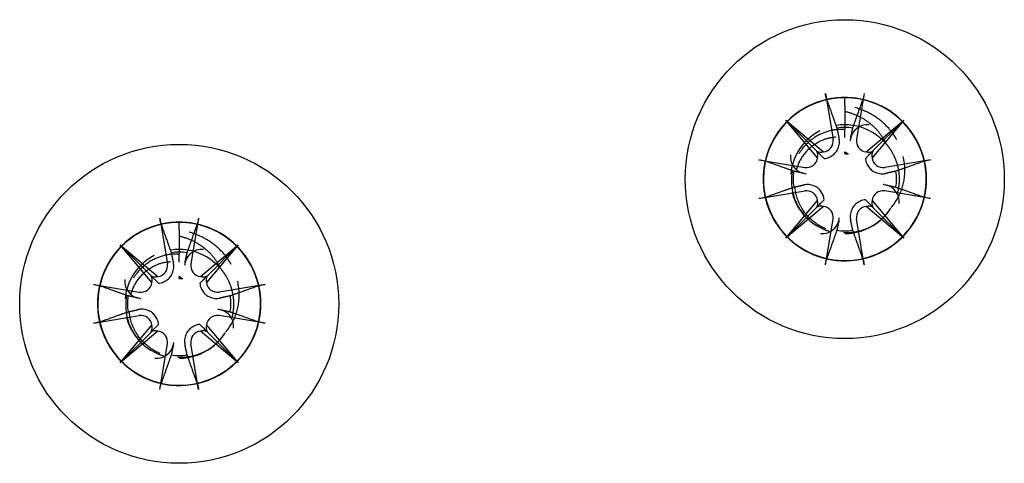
# Model space of a CAD drawing. Header units: millimetres. Extents: x -278 to 85, y -31 to 142.
# Tile 6 of 21: x -275 to -247, y 57 to 70. Entities that reach past the tile are written whole.
import ezdxf

# ---------------------------------------------------------------- set-up
doc = ezdxf.new("R2010")
doc.units = ezdxf.units.MM
doc.header["$LTSCALE"] = 10
doc.linetypes.add('ALLCAD_Strich', pattern=[0.2, 0.15, -0.05])
doc.layers.add('BESCH_KONT_sich_schn_seit_2d', color=160, linetype='Continuous')

msp = doc.modelspace()

# ---------------------------------------------------------------- linework, layer by layer
at = {"layer": 'BESCH_KONT_sich_schn_seit_2d', "linetype": 'Continuous', "extrusion": (-1.09476e-47, 1, 2.22045e-16)}
for p, q in [((-252.374, 67.486), (-252.162, 66.222)), ((-251.302, 67.486), (-251.514, 66.222)), ((-252.59, 65.705), (-253.464, 66.744)), ((-253.464, 66.744), (-252.606, 65.886)), ((-253.464, 66.744), (-252.425, 65.87)), ((-251.251, 65.87), (-250.212, 66.744)), ((-250.212, 66.744), (-251.086, 65.705)), ((-250.212, 66.744), (-251.07, 65.886)), ((-251.838, 65.818), (-251.838, 65.869)), ((-254.206, 65.654), (-252.941, 65.442)), ((-249.47, 65.654), (-250.735, 65.442)), ((-254.206, 64.582), (-252.941, 64.794)), ((-249.47, 64.582), (-250.735, 64.794)), ((-253.464, 63.492), (-252.59, 64.531)), ((-251.086, 64.531), (-250.212, 63.492)), ((-252.425, 64.367), (-253.464, 63.492)), ((-253.464, 63.492), (-252.606, 64.35)), ((-250.212, 63.492), (-251.251, 64.367)), ((-250.212, 63.492), (-251.07, 64.35)), ((-270.737, 64.046), (-270.525, 62.782)), ((-269.665, 64.046), (-269.877, 62.782)), ((-252.374, 62.751), (-252.162, 64.015)), ((-251.302, 62.751), (-251.514, 64.015)), ((-270.953, 62.265), (-271.827, 63.305)), ((-271.827, 63.305), (-270.969, 62.446)), ((-271.827, 63.305), (-270.788, 62.43)), ((-269.614, 62.43), (-268.575, 63.305)), ((-268.575, 63.305), (-269.449, 62.265)), ((-268.575, 63.305), (-269.433, 62.446)), ((-272.569, 62.214), (-271.304, 62.002)), ((-270.201, 62.378), (-270.201, 62.429)), ((-267.833, 62.214), (-269.098, 62.002)), ((-272.569, 61.142), (-271.304, 61.354)), ((-267.833, 61.142), (-269.098, 61.354)), ((-271.827, 60.052), (-270.953, 61.091)), ((-270.788, 60.927), (-271.827, 60.052)), ((-271.827, 60.052), (-270.969, 60.91)), ((-268.575, 60.052), (-269.614, 60.927)), ((-269.449, 61.091), (-268.575, 60.052)), ((-268.575, 60.052), (-269.433, 60.91)), ((-270.737, 59.311), (-270.525, 60.575)), ((-269.665, 59.311), (-269.877, 60.575))]:
    msp.add_line(p, q, dxfattribs=at)
at = {"layer": 'BESCH_KONT_sich_schn_seit_2d', "linetype": 'ALLCAD_Strich', "extrusion": (-1.09476e-47, 1, 2.22045e-16)}
for p, q in [((-251.838, 67.15), (-251.838, 67.368)), ((-251.838, 67.15), (-251.838, 66.99)), ((-251.838, 66.269), (-251.838, 66.488)), ((-270.201, 63.71), (-270.201, 63.928)), ((-270.201, 63.71), (-270.201, 63.55)), ((-270.201, 62.829), (-270.201, 63.048))]:
    msp.add_line(p, q, dxfattribs=at)
at = {"layer": 'BESCH_KONT_sich_schn_seit_2d', "linetype": 'Continuous'}
for centre in [(-251.838, 65.118), (-270.201, 61.678)]:
    msp.add_circle(centre, 4.4, dxfattribs=at)
at = {"layer": 'BESCH_KONT_sich_schn_seit_2d', "linetype": 'ALLCAD_Strich'}
for centre in [(-251.838, 65.118), (-270.201, 61.678)]:
    msp.add_arc(centre, 1.5, 41.0238, 328.6194, dxfattribs=at)
at = {"layer": 'BESCH_KONT_sich_schn_seit_2d', "linetype": 'Continuous'}
for centre, radius, start, end in [((-251.838, 65.118), 1.427, 81.1347, 98.8653), ((-252.461, 66.171), 0.304, 276.9026, 9.5361), ((-251.215, 66.171), 0.304, 170.4639, 263.0974), ((-252.891, 65.742), 0.304, 260.4639, 353.0974), ((-250.785, 65.742), 0.304, 186.9026, 279.5361), ((-251.838, 65.118), 1.427, 171.1347, 188.8653), ((-251.838, 65.118), 1.427, 351.1347, 8.8653), ((-252.891, 64.495), 0.304, 6.9026, 99.5361), ((-250.785, 64.495), 0.304, 80.4639, 173.0974), ((-252.461, 64.065), 0.304, 350.4639, 83.0974), ((-251.215, 64.065), 0.304, 96.9026, 189.5361), ((-251.838, 65.118), 1.427, 261.1347, 278.8653), ((-270.201, 61.678), 1.427, 81.1347, 98.8653), ((-270.824, 62.731), 0.304, 276.9026, 9.5361), ((-269.578, 62.731), 0.304, 170.4639, 263.0974), ((-271.254, 62.302), 0.304, 260.4639, 353.0974), ((-269.148, 62.302), 0.304, 186.9026, 279.5361), ((-270.201, 61.678), 1.427, 171.1347, 188.8653), ((-270.201, 61.678), 1.427, 351.1347, 8.8653), ((-271.254, 61.055), 0.304, 6.9026, 99.5361), ((-269.148, 61.055), 0.304, 80.4639, 173.0974), ((-270.824, 60.625), 0.304, 350.4639, 83.0974), ((-269.578, 60.625), 0.304, 96.9026, 189.5361), ((-270.201, 61.678), 1.427, 261.1347, 278.8653)]:
    msp.add_arc(centre, radius, start, end, dxfattribs=at)
for centre, major_axis, start_param, end_param in [((-252.859, 65.769), (0.213, 0.18), 5.34565, 6.016224), ((-252.489, 66.139), (0.18, 0.213), 3.408554, 4.079128), ((-251.187, 66.139), (0.18, -0.213), 5.34565, 6.016224), ((-250.817, 65.769), (0.213, -0.18), 3.408554, 4.079128), ((-252.859, 64.467), (-0.213, 0.18), 3.408554, 4.079128), ((-252.489, 64.097), (-0.18, 0.213), 5.34565, 6.016224), ((-251.187, 64.097), (-0.18, -0.213), 3.408554, 4.079128), ((-250.817, 64.467), (-0.213, -0.18), 5.34565, 6.016224), ((-271.222, 62.329), (0.213, 0.18), 5.34565, 6.016224), ((-270.852, 62.699), (0.18, 0.213), 3.408554, 4.079128), ((-269.55, 62.699), (0.18, -0.213), 5.34565, 6.016224), ((-269.18, 62.329), (0.213, -0.18), 3.408554, 4.079128), ((-271.222, 61.028), (-0.213, 0.18), 3.408554, 4.079128), ((-270.852, 60.657), (-0.18, 0.213), 5.34565, 6.016224), ((-269.55, 60.657), (-0.18, -0.213), 3.408554, 4.079128), ((-269.18, 61.028), (-0.213, -0.18), 5.34565, 6.016224)]:
    msp.add_ellipse(centre, major_axis=major_axis, ratio=0.988452, start_param=start_param, end_param=end_param, dxfattribs=at)
at = {"layer": 'BESCH_KONT_sich_schn_seit_2d', "linetype": 'ALLCAD_Strich'}
for points, knots in [([(-251.838, 67.368), (-251.098, 67.368), (-250.364, 66.975), (-249.959, 66.361), (-249.553, 65.747), (-249.476, 64.913), (-249.764, 64.235), (-250.053, 63.557), (-250.706, 63.035), (-251.431, 62.902), (-252.156, 62.769), (-252.952, 63.025), (-253.462, 63.556), (-253.973, 64.087), (-254.198, 64.893), (-254.037, 65.612), (-253.875, 66.331), (-253.327, 66.963), (-252.639, 67.225), (-251.95, 67.486), (-251.12, 67.378), (-250.522, 66.948), (-249.924, 66.517), (-249.557, 65.766), (-249.586, 65.029), (-249.615, 64.293), (-250.04, 63.573), (-250.67, 63.191), (-251.3, 62.809), (-252.136, 62.766), (-252.802, 63.081), (-253.468, 63.396), (-253.964, 64.069), (-254.069, 64.799), (-254.173, 65.528), (-253.885, 66.313), (-253.335, 66.803), (-252.784, 67.292), (-251.97, 67.485), (-251.258, 67.296), (-250.546, 67.106), (-249.936, 66.534), (-249.702, 65.835), (-249.467, 65.137), (-249.608, 64.312), (-250.062, 63.731), (-250.515, 63.151), (-251.281, 62.814), (-252.015, 62.872), (-252.75, 62.929), (-253.453, 63.382), (-253.81, 64.027), (-254.166, 64.672), (-254.177, 65.508), (-253.836, 66.161), (-253.495, 66.814), (-252.802, 67.284), (-252.07, 67.36), (-251.337, 67.435), (-250.563, 67.117), (-250.096, 66.547), (-249.628, 65.978), (-249.468, 65.157), (-249.685, 64.453), (-249.902, 63.749), (-250.498, 63.162), (-251.205, 62.955), (-251.913, 62.748), (-252.731, 62.922), (-253.293, 63.398), (-253.856, 63.873), (-254.162, 64.652), (-254.076, 65.383), (-253.989, 66.115), (-253.509, 66.8), (-252.851, 67.131), (-252.193, 67.462), (-251.356, 67.439), (-250.717, 67.073), (-250.078, 66.707), (-249.636, 65.997), (-249.589, 65.261), (-249.542, 64.526), (-249.891, 63.766), (-250.478, 63.321), (-251.066, 62.876), (-251.892, 62.748), (-252.587, 62.993), (-253.282, 63.238), (-253.845, 63.856), (-254.024, 64.571), (-254.203, 65.286), (-253.997, 66.097), (-253.5, 66.64), (-253.002, 67.183), (-252.213, 67.459), (-251.485, 67.344), (-250.757, 67.228), (-250.092, 66.722), (-249.787, 66.051), (-249.482, 65.38), (-249.537, 64.546), (-249.929, 63.921), (-250.32, 63.297), (-251.047, 62.883), (-251.783, 62.865), (-252.52, 62.847), (-253.266, 63.226), (-253.687, 63.83), (-254.108, 64.435), (-254.204, 65.266), (-253.932, 65.95), (-253.66, 66.635), (-253.02, 67.173), (-252.299, 67.324), (-251.577, 67.475), (-250.775, 67.237), (-250.252, 66.719), (-249.728, 66.2), (-249.484, 65.4), (-249.628, 64.678), (-249.772, 63.955), (-250.304, 63.31), (-250.987, 63.032), (-251.669, 62.753), (-252.5, 62.842), (-253.109, 63.257), (-253.717, 63.673), (-254.102, 64.415), (-254.091, 65.152), (-254.08, 65.889), (-253.673, 66.619), (-253.052, 67.016), (-252.432, 67.413), (-251.598, 67.477), (-250.924, 67.178), (-250.251, 66.879), (-249.738, 66.218), (-249.616, 65.492), (-249.494, 64.765), (-249.762, 63.973), (-250.301, 63.47), (-250.84, 62.968), (-251.648, 62.755), (-252.365, 62.927), (-253.081, 63.099), (-253.705, 63.656), (-253.957, 64.349), (-254.208, 65.042), (-254.085, 65.871), (-253.647, 66.462), (-253.233, 67.02), (-252.537, 67.365), (-251.838, 67.368)], [0, 0, 0, 0, 0.986665, 0.986665, 0.986665, 1.973329, 1.973329, 1.973329, 2.959994, 2.959994, 2.959994, 3.946659, 3.946659, 3.946659, 4.933323, 4.933323, 4.933323, 5.919988, 5.919988, 5.919988, 6.906653, 6.906653, 6.906653, 7.893318, 7.893318, 7.893318, 8.879982, 8.879982, 8.879982, 9.866647, 9.866647, 9.866647, 10.853312, 10.853312, 10.853312, 11.839976, 11.839976, 11.839976, 12.826641, 12.826641, 12.826641, 13.813306, 13.813306, 13.813306, 14.79997, 14.79997, 14.79997, 15.786635, 15.786635, 15.786635, 16.7733, 16.7733, 16.7733, 17.759965, 17.759965, 17.759965, 18.746629, 18.746629, 18.746629, 19.733294, 19.733294, 19.733294, 20.719959, 20.719959, 20.719959, 21.706623, 21.706623, 21.706623, 22.693288, 22.693288, 22.693288, 23.679953, 23.679953, 23.679953, 24.666617, 24.666617, 24.666617, 25.653282, 25.653282, 25.653282, 26.639947, 26.639947, 26.639947, 27.626611, 27.626611, 27.626611, 28.613276, 28.613276, 28.613276, 29.599941, 29.599941, 29.599941, 30.586606, 30.586606, 30.586606, 31.57327, 31.57327, 31.57327, 32.559935, 32.559935, 32.559935, 33.5466, 33.5466, 33.5466, 34.533264, 34.533264, 34.533264, 35.519929, 35.519929, 35.519929, 36.506594, 36.506594, 36.506594, 37.493258, 37.493258, 37.493258, 38.479923, 38.479923, 38.479923, 39.466588, 39.466588, 39.466588, 40.453253, 40.453253, 40.453253, 41.439917, 41.439917, 41.439917, 42.426582, 42.426582, 42.426582, 43.413247, 43.413247, 43.413247, 44.399911, 44.399911, 44.399911, 45.386576, 45.386576, 45.386576, 46.373241, 46.373241, 46.373241, 47.359905, 47.359905, 47.359905, 48.34657, 48.34657, 48.34657, 49.333235, 49.333235, 49.333235, 50.265465, 50.265465, 50.265465, 50.265465]), ([(-250.557, 64.338), (-250.431, 64.482), (-250.335, 64.649), (-250.204, 65.025), (-250.175, 65.231), (-250.194, 65.668), (-250.251, 65.896), (-250.447, 66.307), (-250.582, 66.489), (-250.888, 66.776), (-251.052, 66.887), (-251.421, 67.064), (-251.627, 67.124), (-251.838, 67.15)], [0, 0, 0, 0, 0.058351, 0.058351, 0.1208112, 0.1208112, 0.1910011, 0.1910011, 0.2586238, 0.2586238, 0.3178569, 0.3178569, 0.3819974, 0.3819974, 0.3819974, 0.3819974]), ([(-251.838, 66.99), (-251.713, 66.961), (-251.592, 66.919), (-251.366, 66.813), (-251.261, 66.749), (-251.062, 66.595), (-250.97, 66.504), (-250.817, 66.31), (-250.755, 66.21), (-250.706, 66.103)], [0, 0, 0, 0, 0.0393432, 0.0393432, 0.0770468, 0.0770468, 0.1171139, 0.1171139, 0.1538174, 0.1538174, 0.1538174, 0.1538174]), ([(-251.838, 66.99), (-251.838, 66.969), (-251.838, 66.949), (-251.838, 66.781), (-251.838, 66.635), (-251.838, 66.488)], [0.03912512, 0.03912512, 0.03912512, 0.03912512, 0.04554197, 0.04554197, 0.09110649, 0.09110649, 0.09110649, 0.09110649]), ([(-251.838, 66.488), (-251.958, 66.496), (-252.078, 66.487), (-252.343, 66.433), (-252.486, 66.378), (-252.78, 66.206), (-252.923, 66.076), (-253.088, 65.852), (-253.133, 65.777), (-253.233, 65.567), (-253.276, 65.428), (-253.325, 65.09), (-253.313, 64.893), (-253.227, 64.569), (-253.171, 64.44), (-253.033, 64.213), (-252.953, 64.115), (-252.827, 63.994), (-252.79, 63.961), (-252.721, 63.907), (-252.69, 63.885), (-252.628, 63.844), (-252.595, 63.824), (-252.467, 63.752), (-252.366, 63.71), (-252.262, 63.679)], [0.0000023, 0.0000023, 0.0000023, 0.0000023, 0.0367608, 0.0367608, 0.0831189, 0.0831189, 0.1415415, 0.1415415, 0.1682028, 0.1682028, 0.2126101, 0.2126101, 0.2723592, 0.2723592, 0.3151666, 0.3151666, 0.3536218, 0.3536218, 0.3687214, 0.3687214, 0.3802722, 0.3802722, 0.3918274, 0.3918274, 0.4251838, 0.4251838, 0.4251838, 0.4251838]), ([(-250.595, 64.279), (-250.66, 64.182), (-250.737, 64.093), (-250.883, 63.96), (-250.947, 63.911), (-251.086, 63.821), (-251.161, 63.782), (-251.295, 63.725), (-251.351, 63.706), (-251.508, 63.661), (-251.609, 63.644), (-251.87, 63.627), (-252.029, 63.643), (-252.369, 63.736), (-252.544, 63.824), (-252.828, 64.049), (-252.94, 64.177), (-253.072, 64.398), (-253.11, 64.479), (-253.203, 64.739), (-253.23, 64.925), (-253.208, 65.256), (-253.174, 65.398), (-253.056, 65.678), (-252.968, 65.811), (-252.744, 66.04), (-252.608, 66.134), (-252.351, 66.241), (-252.239, 66.269), (-252.029, 66.289), (-251.932, 66.285), (-251.838, 66.269)], [0.0000265, 0.0000265, 0.0000265, 0.0000265, 0.0359773, 0.0359773, 0.0607199, 0.0607199, 0.0867142, 0.0867142, 0.1050747, 0.1050747, 0.1366619, 0.1366619, 0.1853837, 0.1853837, 0.2450878, 0.2450878, 0.2968945, 0.2968945, 0.3246024, 0.3246024, 0.3819484, 0.3819484, 0.4269515, 0.4269515, 0.4761297, 0.4761297, 0.5269476, 0.5269476, 0.5631117, 0.5631117, 0.5933457, 0.5933457, 0.5933457, 0.5933457]), ([(-250.706, 66.102), (-250.672, 66.063), (-250.64, 66.022), (-250.591, 65.952), (-250.573, 65.925), (-250.517, 65.833), (-250.484, 65.768), (-250.418, 65.611), (-250.389, 65.519), (-250.358, 65.369), (-250.349, 65.312), (-250.339, 65.195), (-250.337, 65.135), (-250.342, 64.956), (-250.36, 64.838), (-250.406, 64.667), (-250.425, 64.613), (-250.458, 64.528), (-250.472, 64.498), (-250.508, 64.423), (-250.531, 64.38), (-250.557, 64.337)], [0.0000037, 0.0000037, 0.0000037, 0.0000037, 0.0159711, 0.0159711, 0.0261693, 0.0261693, 0.0487218, 0.0487218, 0.0781866, 0.0781866, 0.0958446, 0.0958446, 0.1141586, 0.1141586, 0.1507799, 0.1507799, 0.1684279, 0.1684279, 0.1785809, 0.1785809, 0.1938731, 0.1938731, 0.1938731, 0.1938731]), ([(-270.201, 63.928), (-269.461, 63.928), (-268.727, 63.535), (-268.322, 62.921), (-267.916, 62.308), (-267.839, 61.473), (-268.127, 60.795), (-268.416, 60.117), (-269.069, 59.595), (-269.794, 59.462), (-270.519, 59.329), (-271.315, 59.585), (-271.825, 60.116), (-272.336, 60.647), (-272.561, 61.453), (-272.4, 62.172), (-272.238, 62.891), (-271.69, 63.523), (-271.002, 63.785), (-270.313, 64.046), (-269.483, 63.938), (-268.885, 63.508), (-268.287, 63.078), (-267.92, 62.326), (-267.949, 61.59), (-267.978, 60.853), (-268.403, 60.133), (-269.033, 59.751), (-269.663, 59.369), (-270.499, 59.326), (-271.165, 59.641), (-271.831, 59.956), (-272.327, 60.629), (-272.432, 61.359), (-272.536, 62.088), (-272.248, 62.873), (-271.698, 63.363), (-271.147, 63.852), (-270.333, 64.045), (-269.621, 63.856), (-268.909, 63.666), (-268.299, 63.094), (-268.065, 62.395), (-267.83, 61.697), (-267.971, 60.872), (-268.425, 60.292), (-268.878, 59.711), (-269.644, 59.374), (-270.378, 59.432), (-271.113, 59.49), (-271.816, 59.942), (-272.173, 60.587), (-272.529, 61.232), (-272.54, 62.068), (-272.199, 62.721), (-271.858, 63.374), (-271.165, 63.844), (-270.433, 63.92), (-269.7, 63.996), (-268.926, 63.677), (-268.459, 63.108), (-267.991, 62.538), (-267.831, 61.717), (-268.048, 61.013), (-268.265, 60.309), (-268.861, 59.722), (-269.568, 59.515), (-270.276, 59.308), (-271.094, 59.482), (-271.656, 59.958), (-272.219, 60.434), (-272.525, 61.212), (-272.439, 61.944), (-272.352, 62.675), (-271.872, 63.36), (-271.214, 63.691), (-270.556, 64.022), (-269.719, 64), (-269.08, 63.633), (-268.441, 63.267), (-267.999, 62.557), (-267.952, 61.821), (-267.905, 61.086), (-268.254, 60.326), (-268.841, 59.881), (-269.429, 59.437), (-270.255, 59.308), (-270.95, 59.553), (-271.645, 59.798), (-272.208, 60.416), (-272.387, 61.131), (-272.566, 61.846), (-272.36, 62.657), (-271.863, 63.2), (-271.365, 63.744), (-270.576, 64.019), (-269.848, 63.904), (-269.12, 63.788), (-268.455, 63.282), (-268.15, 62.611), (-267.845, 61.94), (-267.9, 61.106), (-268.292, 60.481), (-268.683, 59.857), (-269.41, 59.443), (-270.146, 59.425), (-270.883, 59.407), (-271.629, 59.786), (-272.05, 60.39), (-272.471, 60.995), (-272.567, 61.826), (-272.295, 62.51), (-272.023, 63.195), (-271.383, 63.733), (-270.662, 63.884), (-269.94, 64.035), (-269.138, 63.797), (-268.615, 63.279), (-268.091, 62.76), (-267.847, 61.96), (-267.991, 61.238), (-268.135, 60.515), (-268.667, 59.87), (-269.35, 59.592), (-270.032, 59.313), (-270.863, 59.402), (-271.472, 59.817), (-272.08, 60.233), (-272.465, 60.976), (-272.454, 61.712), (-272.443, 62.449), (-272.036, 63.179), (-271.415, 63.577), (-270.795, 63.974), (-269.961, 64.037), (-269.287, 63.738), (-268.614, 63.439), (-268.101, 62.778), (-267.979, 62.052), (-267.857, 61.325), (-268.125, 60.533), (-268.664, 60.03), (-269.203, 59.528), (-270.011, 59.315), (-270.728, 59.487), (-271.444, 59.659), (-272.068, 60.216), (-272.32, 60.909), (-272.571, 61.602), (-272.448, 62.431), (-272.01, 63.022), (-271.596, 63.58), (-270.9, 63.925), (-270.201, 63.928)], [0, 0, 0, 0, 0.986665, 0.986665, 0.986665, 1.973329, 1.973329, 1.973329, 2.959994, 2.959994, 2.959994, 3.946659, 3.946659, 3.946659, 4.933323, 4.933323, 4.933323, 5.919988, 5.919988, 5.919988, 6.906653, 6.906653, 6.906653, 7.893318, 7.893318, 7.893318, 8.879982, 8.879982, 8.879982, 9.866647, 9.866647, 9.866647, 10.853312, 10.853312, 10.853312, 11.839976, 11.839976, 11.839976, 12.826641, 12.826641, 12.826641, 13.813306, 13.813306, 13.813306, 14.79997, 14.79997, 14.79997, 15.786635, 15.786635, 15.786635, 16.7733, 16.7733, 16.7733, 17.759965, 17.759965, 17.759965, 18.746629, 18.746629, 18.746629, 19.733294, 19.733294, 19.733294, 20.719959, 20.719959, 20.719959, 21.706623, 21.706623, 21.706623, 22.693288, 22.693288, 22.693288, 23.679953, 23.679953, 23.679953, 24.666617, 24.666617, 24.666617, 25.653282, 25.653282, 25.653282, 26.639947, 26.639947, 26.639947, 27.626611, 27.626611, 27.626611, 28.613276, 28.613276, 28.613276, 29.599941, 29.599941, 29.599941, 30.586606, 30.586606, 30.586606, 31.57327, 31.57327, 31.57327, 32.559935, 32.559935, 32.559935, 33.5466, 33.5466, 33.5466, 34.533264, 34.533264, 34.533264, 35.519929, 35.519929, 35.519929, 36.506594, 36.506594, 36.506594, 37.493258, 37.493258, 37.493258, 38.479923, 38.479923, 38.479923, 39.466588, 39.466588, 39.466588, 40.453253, 40.453253, 40.453253, 41.439917, 41.439917, 41.439917, 42.426582, 42.426582, 42.426582, 43.413247, 43.413247, 43.413247, 44.399911, 44.399911, 44.399911, 45.386576, 45.386576, 45.386576, 46.373241, 46.373241, 46.373241, 47.359905, 47.359905, 47.359905, 48.34657, 48.34657, 48.34657, 49.333235, 49.333235, 49.333235, 50.265465, 50.265465, 50.265465, 50.265465]), ([(-268.92, 60.898), (-268.794, 61.042), (-268.698, 61.21), (-268.567, 61.585), (-268.538, 61.791), (-268.557, 62.229), (-268.614, 62.456), (-268.81, 62.868), (-268.945, 63.049), (-269.251, 63.336), (-269.415, 63.447), (-269.784, 63.624), (-269.99, 63.684), (-270.201, 63.71)], [0, 0, 0, 0, 0.058351, 0.058351, 0.1208112, 0.1208112, 0.1910011, 0.1910011, 0.2586238, 0.2586238, 0.3178569, 0.3178569, 0.3819974, 0.3819974, 0.3819974, 0.3819974]), ([(-270.201, 63.55), (-270.076, 63.521), (-269.955, 63.479), (-269.729, 63.373), (-269.624, 63.309), (-269.425, 63.156), (-269.333, 63.065), (-269.18, 62.87), (-269.118, 62.77), (-269.069, 62.663)], [0, 0, 0, 0, 0.0393432, 0.0393432, 0.0770468, 0.0770468, 0.1171139, 0.1171139, 0.1538174, 0.1538174, 0.1538174, 0.1538174]), ([(-270.201, 63.55), (-270.201, 63.529), (-270.201, 63.509), (-270.201, 63.341), (-270.201, 63.195), (-270.201, 63.048)], [0.03912512, 0.03912512, 0.03912512, 0.03912512, 0.04554197, 0.04554197, 0.09110649, 0.09110649, 0.09110649, 0.09110649]), ([(-270.201, 63.048), (-270.321, 63.056), (-270.441, 63.047), (-270.706, 62.993), (-270.849, 62.938), (-271.143, 62.766), (-271.286, 62.637), (-271.451, 62.412), (-271.496, 62.337), (-271.596, 62.128), (-271.639, 61.988), (-271.688, 61.651), (-271.676, 61.453), (-271.59, 61.129), (-271.534, 61), (-271.396, 60.773), (-271.316, 60.675), (-271.19, 60.554), (-271.153, 60.521), (-271.084, 60.468), (-271.053, 60.445), (-270.991, 60.404), (-270.958, 60.384), (-270.83, 60.313), (-270.729, 60.27), (-270.625, 60.239)], [0.0000023, 0.0000023, 0.0000023, 0.0000023, 0.0367608, 0.0367608, 0.0831189, 0.0831189, 0.1415415, 0.1415415, 0.1682028, 0.1682028, 0.2126101, 0.2126101, 0.2723592, 0.2723592, 0.3151666, 0.3151666, 0.3536218, 0.3536218, 0.3687214, 0.3687214, 0.3802722, 0.3802722, 0.3918274, 0.3918274, 0.4251838, 0.4251838, 0.4251838, 0.4251838]), ([(-268.958, 60.839), (-269.023, 60.742), (-269.1, 60.653), (-269.246, 60.52), (-269.31, 60.471), (-269.449, 60.381), (-269.524, 60.342), (-269.658, 60.286), (-269.714, 60.266), (-269.871, 60.221), (-269.972, 60.204), (-270.233, 60.187), (-270.392, 60.203), (-270.732, 60.296), (-270.907, 60.384), (-271.191, 60.609), (-271.303, 60.737), (-271.435, 60.958), (-271.473, 61.039), (-271.566, 61.299), (-271.593, 61.485), (-271.571, 61.816), (-271.537, 61.958), (-271.419, 62.238), (-271.331, 62.371), (-271.107, 62.601), (-270.971, 62.694), (-270.714, 62.801), (-270.602, 62.829), (-270.392, 62.849), (-270.295, 62.845), (-270.201, 62.829)], [0.0000265, 0.0000265, 0.0000265, 0.0000265, 0.0359773, 0.0359773, 0.0607199, 0.0607199, 0.0867142, 0.0867142, 0.1050747, 0.1050747, 0.1366619, 0.1366619, 0.1853837, 0.1853837, 0.2450878, 0.2450878, 0.2968945, 0.2968945, 0.3246024, 0.3246024, 0.3819484, 0.3819484, 0.4269515, 0.4269515, 0.4761297, 0.4761297, 0.5269476, 0.5269476, 0.5631117, 0.5631117, 0.5933457, 0.5933457, 0.5933457, 0.5933457]), ([(-269.069, 62.663), (-269.035, 62.623), (-269.003, 62.582), (-268.954, 62.512), (-268.936, 62.485), (-268.88, 62.393), (-268.847, 62.328), (-268.781, 62.171), (-268.752, 62.079), (-268.721, 61.929), (-268.712, 61.872), (-268.702, 61.755), (-268.7, 61.695), (-268.705, 61.516), (-268.723, 61.398), (-268.769, 61.227), (-268.788, 61.173), (-268.821, 61.089), (-268.835, 61.058), (-268.871, 60.983), (-268.894, 60.94), (-268.92, 60.897)], [0.0000037, 0.0000037, 0.0000037, 0.0000037, 0.0159711, 0.0159711, 0.0261693, 0.0261693, 0.0487218, 0.0487218, 0.0781866, 0.0781866, 0.0958446, 0.0958446, 0.1141586, 0.1141586, 0.1507799, 0.1507799, 0.1684279, 0.1684279, 0.1785809, 0.1785809, 0.1938731, 0.1938731, 0.1938731, 0.1938731])]:
    msp.add_open_spline(points, degree=3, knots=knots, dxfattribs=at)
at = {"layer": 'BESCH_KONT_sich_schn_seit_2d', "linetype": 'Continuous'}
for points, knots in [([(-252.334, 67.306), (-252.337, 67.315), (-252.341, 67.329), (-252.349, 67.36), (-252.355, 67.385), (-252.364, 67.431), (-252.37, 67.461), (-252.374, 67.486)], [0.0702127, 0.0702127, 0.0702127, 0.0702127, 0.07645626, 0.07645626, 0.08407677, 0.08407677, 0.09170817, 0.09170817, 0.09170817, 0.09170817]), ([(-251.302, 67.486), (-251.306, 67.461), (-251.312, 67.431), (-251.321, 67.385), (-251.327, 67.36), (-251.335, 67.329), (-251.339, 67.315), (-251.342, 67.306)], [0.03063035, 0.03063035, 0.03063035, 0.03063035, 0.03826174, 0.03826174, 0.04588225, 0.04588225, 0.05212581, 0.05212581, 0.05212581, 0.05212581]), ([(-251.167, 66.616), (-251.179, 66.617), (-251.192, 66.618), (-251.281, 66.622), (-251.357, 66.605), (-251.491, 66.541), (-251.554, 66.489), (-251.646, 66.362), (-251.674, 66.287), (-251.684, 66.215), (-251.686, 66.203), (-251.687, 66.192), (-251.688, 66.18)], [-0.07582789, -0.07582789, -0.07582789, -0.07582789, -0.07214903, -0.07214903, -0.04970497, -0.04970497, -0.02485249, -0.02485249, 0, 0, 0, 0.00390991, 0.00390991, 0.00390991, 0.00390991]), ([(-252.408, 65.688), (-252.384, 65.69), (-252.359, 65.694), (-252.292, 65.711), (-252.249, 65.728), (-252.175, 65.772), (-252.139, 65.801), (-252.079, 65.866), (-252.055, 65.903), (-252.016, 65.98), (-252.001, 66.027), (-251.985, 66.123), (-251.985, 66.171), (-251.993, 66.226), (-251.995, 66.238), (-251.998, 66.249)], [0.03562566, 0.03562566, 0.03562566, 0.03562566, 0.04289044, 0.04289044, 0.05572678, 0.05572678, 0.06856312, 0.06856312, 0.08139946, 0.08139946, 0.09642651, 0.09642651, 0.11145356, 0.11145356, 0.11536347, 0.11536347, 0.11536347, 0.11536347]), ([(-253.336, 65.789), (-253.337, 65.777), (-253.338, 65.764), (-253.342, 65.675), (-253.325, 65.599), (-253.261, 65.465), (-253.209, 65.402), (-253.082, 65.31), (-253.007, 65.282), (-252.935, 65.272), (-252.923, 65.27), (-252.912, 65.269), (-252.9, 65.268)], [-0.07582789, -0.07582789, -0.07582789, -0.07582789, -0.07214903, -0.07214903, -0.04970497, -0.04970497, -0.02485249, -0.02485249, 0, 0, 0, 0.00390991, 0.00390991, 0.00390991, 0.00390991]), ([(-252.606, 65.886), (-252.603, 65.883), (-252.6, 65.88), (-252.575, 65.855), (-252.559, 65.839), (-252.529, 65.81), (-252.516, 65.796), (-252.478, 65.758), (-252.456, 65.736), (-252.425, 65.706), (-252.417, 65.697), (-252.408, 65.688)], [1.2674752, 1.2674752, 1.2674752, 1.2674752, 1.2722028, 1.2722028, 1.3103899, 1.3103899, 1.348577, 1.348577, 1.4249512, 1.4249512, 1.456295, 1.456295, 1.456295, 1.456295]), ([(-251.748, 65.812), (-251.762, 65.823), (-251.777, 65.833), (-251.807, 65.852), (-251.822, 65.861), (-251.838, 65.869)], [0, 0, 0, 0, 0.00547206, 0.00547206, 0.01100673, 0.01100673, 0.01100673, 0.01100673]), ([(-251.838, 65.818), (-251.823, 65.818), (-251.808, 65.818), (-251.778, 65.816), (-251.763, 65.814), (-251.748, 65.812)], [-0.009907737, -0.009907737, -0.009907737, -0.009907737, -0.004953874, -0.004953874, 0, 0, 0, 0]), ([(-251.268, 65.688), (-251.259, 65.697), (-251.251, 65.706), (-251.22, 65.736), (-251.198, 65.758), (-251.16, 65.796), (-251.147, 65.81), (-251.117, 65.839), (-251.101, 65.855), (-251.076, 65.88), (-251.073, 65.883), (-251.07, 65.886)], [1.0377907, 1.0377907, 1.0377907, 1.0377907, 1.0691476, 1.0691476, 1.1455152, 1.1455152, 1.1836991, 1.1836991, 1.2218829, 1.2218829, 1.2266102, 1.2266102, 1.2266102, 1.2266102]), ([(-254.206, 65.654), (-254.18, 65.65), (-254.151, 65.645), (-254.105, 65.635), (-254.08, 65.629), (-254.049, 65.621), (-254.035, 65.617), (-254.026, 65.614)], [0.03063035, 0.03063035, 0.03063035, 0.03063035, 0.03826174, 0.03826174, 0.04588225, 0.04588225, 0.05212581, 0.05212581, 0.05212581, 0.05212581]), ([(-251.268, 65.688), (-251.266, 65.664), (-251.262, 65.639), (-251.245, 65.572), (-251.228, 65.529), (-251.184, 65.455), (-251.155, 65.42), (-251.09, 65.359), (-251.053, 65.335), (-250.976, 65.296), (-250.929, 65.281), (-250.834, 65.265), (-250.785, 65.266), (-250.73, 65.273), (-250.718, 65.275), (-250.707, 65.278)], [0.03562566, 0.03562566, 0.03562566, 0.03562566, 0.04289044, 0.04289044, 0.05572678, 0.05572678, 0.06856312, 0.06856312, 0.08139946, 0.08139946, 0.09642651, 0.09642651, 0.11145356, 0.11145356, 0.11536347, 0.11536347, 0.11536347, 0.11536347]), ([(-249.65, 65.614), (-249.641, 65.617), (-249.627, 65.621), (-249.596, 65.629), (-249.571, 65.635), (-249.525, 65.645), (-249.496, 65.65), (-249.47, 65.654)], [0.0702127, 0.0702127, 0.0702127, 0.0702127, 0.07645626, 0.07645626, 0.08407677, 0.08407677, 0.09170817, 0.09170817, 0.09170817, 0.09170817]), ([(-252.408, 64.548), (-252.41, 64.572), (-252.414, 64.597), (-252.431, 64.665), (-252.448, 64.707), (-252.492, 64.781), (-252.521, 64.817), (-252.586, 64.877), (-252.623, 64.902), (-252.7, 64.94), (-252.747, 64.956), (-252.842, 64.971), (-252.891, 64.971), (-252.946, 64.963), (-252.958, 64.961), (-252.969, 64.958)], [0.03562566, 0.03562566, 0.03562566, 0.03562566, 0.04289044, 0.04289044, 0.05572678, 0.05572678, 0.06856312, 0.06856312, 0.08139946, 0.08139946, 0.09642651, 0.09642651, 0.11145356, 0.11145356, 0.11536347, 0.11536347, 0.11536347, 0.11536347]), ([(-250.34, 64.447), (-250.339, 64.46), (-250.338, 64.472), (-250.334, 64.561), (-250.351, 64.637), (-250.415, 64.771), (-250.467, 64.834), (-250.594, 64.926), (-250.669, 64.954), (-250.741, 64.965), (-250.753, 64.966), (-250.764, 64.967), (-250.776, 64.968)], [-0.07582789, -0.07582789, -0.07582789, -0.07582789, -0.07214903, -0.07214903, -0.04970497, -0.04970497, -0.02485249, -0.02485249, 0, 0, 0, 0.00390991, 0.00390991, 0.00390991, 0.00390991]), ([(-254.026, 64.622), (-254.035, 64.619), (-254.049, 64.615), (-254.08, 64.607), (-254.105, 64.601), (-254.151, 64.592), (-254.18, 64.586), (-254.206, 64.582)], [0.0702127, 0.0702127, 0.0702127, 0.0702127, 0.07645626, 0.07645626, 0.08407677, 0.08407677, 0.09170817, 0.09170817, 0.09170817, 0.09170817]), ([(-252.408, 64.548), (-252.417, 64.539), (-252.425, 64.531), (-252.456, 64.5), (-252.478, 64.478), (-252.516, 64.44), (-252.529, 64.427), (-252.559, 64.397), (-252.575, 64.381), (-252.6, 64.356), (-252.603, 64.353), (-252.606, 64.35)], [1.0377907, 1.0377907, 1.0377907, 1.0377907, 1.0691476, 1.0691476, 1.1455152, 1.1455152, 1.1836991, 1.1836991, 1.2218829, 1.2218829, 1.2266102, 1.2266102, 1.2266102, 1.2266102]), ([(-251.268, 64.548), (-251.292, 64.546), (-251.317, 64.542), (-251.384, 64.525), (-251.427, 64.508), (-251.501, 64.464), (-251.537, 64.435), (-251.597, 64.37), (-251.621, 64.333), (-251.66, 64.256), (-251.675, 64.209), (-251.691, 64.114), (-251.691, 64.065), (-251.683, 64.01), (-251.681, 63.999), (-251.678, 63.987)], [0.03562566, 0.03562566, 0.03562566, 0.03562566, 0.04289044, 0.04289044, 0.05572678, 0.05572678, 0.06856312, 0.06856312, 0.08139946, 0.08139946, 0.09642651, 0.09642651, 0.11145356, 0.11145356, 0.11536347, 0.11536347, 0.11536347, 0.11536347]), ([(-251.07, 64.35), (-251.073, 64.353), (-251.076, 64.356), (-251.101, 64.381), (-251.117, 64.397), (-251.147, 64.427), (-251.16, 64.44), (-251.198, 64.478), (-251.22, 64.5), (-251.251, 64.531), (-251.259, 64.539), (-251.268, 64.548)], [1.2674752, 1.2674752, 1.2674752, 1.2674752, 1.2722028, 1.2722028, 1.3103899, 1.3103899, 1.348577, 1.348577, 1.4249512, 1.4249512, 1.456295, 1.456295, 1.456295, 1.456295]), ([(-249.47, 64.582), (-249.496, 64.586), (-249.525, 64.592), (-249.571, 64.601), (-249.596, 64.607), (-249.627, 64.615), (-249.641, 64.619), (-249.65, 64.622)], [0.03063035, 0.03063035, 0.03063035, 0.03063035, 0.03826174, 0.03826174, 0.04588225, 0.04588225, 0.05212581, 0.05212581, 0.05212581, 0.05212581]), ([(-270.697, 63.866), (-270.7, 63.875), (-270.704, 63.889), (-270.712, 63.92), (-270.718, 63.945), (-270.727, 63.991), (-270.733, 64.021), (-270.737, 64.046)], [0.0702127, 0.0702127, 0.0702127, 0.0702127, 0.07645626, 0.07645626, 0.08407677, 0.08407677, 0.09170817, 0.09170817, 0.09170817, 0.09170817]), ([(-269.665, 64.046), (-269.669, 64.021), (-269.675, 63.991), (-269.684, 63.945), (-269.69, 63.92), (-269.698, 63.889), (-269.702, 63.875), (-269.705, 63.866)], [0.03063035, 0.03063035, 0.03063035, 0.03063035, 0.03826174, 0.03826174, 0.04588225, 0.04588225, 0.05212581, 0.05212581, 0.05212581, 0.05212581]), ([(-252.509, 63.62), (-252.497, 63.619), (-252.484, 63.618), (-252.395, 63.614), (-252.319, 63.631), (-252.185, 63.695), (-252.122, 63.747), (-252.03, 63.874), (-252.002, 63.949), (-251.992, 64.021), (-251.99, 64.033), (-251.989, 64.044), (-251.988, 64.056)], [-0.07582789, -0.07582789, -0.07582789, -0.07582789, -0.07214903, -0.07214903, -0.04970497, -0.04970497, -0.02485249, -0.02485249, 0, 0, 0, 0.00390991, 0.00390991, 0.00390991, 0.00390991]), ([(-269.53, 63.176), (-269.542, 63.177), (-269.555, 63.178), (-269.644, 63.182), (-269.72, 63.165), (-269.854, 63.101), (-269.917, 63.049), (-270.009, 62.922), (-270.037, 62.847), (-270.047, 62.775), (-270.049, 62.764), (-270.05, 62.752), (-270.051, 62.74)], [-0.07582789, -0.07582789, -0.07582789, -0.07582789, -0.07214903, -0.07214903, -0.04970497, -0.04970497, -0.02485249, -0.02485249, 0, 0, 0, 0.00390991, 0.00390991, 0.00390991, 0.00390991]), ([(-270.771, 62.248), (-270.747, 62.25), (-270.722, 62.254), (-270.655, 62.271), (-270.612, 62.289), (-270.538, 62.332), (-270.502, 62.361), (-270.442, 62.427), (-270.418, 62.463), (-270.379, 62.54), (-270.364, 62.587), (-270.348, 62.683), (-270.348, 62.731), (-270.356, 62.786), (-270.358, 62.798), (-270.361, 62.809)], [0.03562566, 0.03562566, 0.03562566, 0.03562566, 0.04289044, 0.04289044, 0.05572678, 0.05572678, 0.06856312, 0.06856312, 0.08139946, 0.08139946, 0.09642651, 0.09642651, 0.11145356, 0.11145356, 0.11536347, 0.11536347, 0.11536347, 0.11536347]), ([(-252.374, 62.751), (-252.37, 62.776), (-252.364, 62.805), (-252.355, 62.851), (-252.349, 62.876), (-252.341, 62.907), (-252.337, 62.921), (-252.334, 62.93)], [0.03063035, 0.03063035, 0.03063035, 0.03063035, 0.03826174, 0.03826174, 0.04588225, 0.04588225, 0.05212581, 0.05212581, 0.05212581, 0.05212581]), ([(-251.342, 62.93), (-251.339, 62.921), (-251.335, 62.907), (-251.327, 62.876), (-251.321, 62.851), (-251.312, 62.805), (-251.306, 62.776), (-251.302, 62.751)], [0.0702127, 0.0702127, 0.0702127, 0.0702127, 0.07645626, 0.07645626, 0.08407677, 0.08407677, 0.09170817, 0.09170817, 0.09170817, 0.09170817]), ([(-272.569, 62.214), (-272.543, 62.21), (-272.514, 62.205), (-272.468, 62.195), (-272.443, 62.19), (-272.412, 62.181), (-272.398, 62.177), (-272.389, 62.174)], [0.03063035, 0.03063035, 0.03063035, 0.03063035, 0.03826174, 0.03826174, 0.04588225, 0.04588225, 0.05212581, 0.05212581, 0.05212581, 0.05212581]), ([(-271.699, 62.349), (-271.7, 62.337), (-271.701, 62.324), (-271.705, 62.236), (-271.688, 62.16), (-271.624, 62.025), (-271.572, 61.962), (-271.445, 61.87), (-271.37, 61.842), (-271.298, 61.832), (-271.286, 61.83), (-271.275, 61.829), (-271.263, 61.828)], [-0.07582789, -0.07582789, -0.07582789, -0.07582789, -0.07214903, -0.07214903, -0.04970497, -0.04970497, -0.02485249, -0.02485249, 0, 0, 0, 0.00390991, 0.00390991, 0.00390991, 0.00390991]), ([(-270.969, 62.446), (-270.966, 62.443), (-270.963, 62.44), (-270.938, 62.415), (-270.922, 62.4), (-270.892, 62.37), (-270.879, 62.356), (-270.841, 62.319), (-270.819, 62.296), (-270.788, 62.266), (-270.78, 62.257), (-270.771, 62.248)], [1.2674752, 1.2674752, 1.2674752, 1.2674752, 1.2722028, 1.2722028, 1.3103899, 1.3103899, 1.348577, 1.348577, 1.4249512, 1.4249512, 1.456295, 1.456295, 1.456295, 1.456295]), ([(-270.111, 62.372), (-270.125, 62.383), (-270.14, 62.393), (-270.17, 62.412), (-270.185, 62.421), (-270.201, 62.429)], [0, 0, 0, 0, 0.00547206, 0.00547206, 0.01100673, 0.01100673, 0.01100673, 0.01100673]), ([(-270.201, 62.378), (-270.186, 62.378), (-270.171, 62.378), (-270.141, 62.376), (-270.126, 62.374), (-270.111, 62.372)], [-0.009907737, -0.009907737, -0.009907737, -0.009907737, -0.004953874, -0.004953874, 0, 0, 0, 0]), ([(-269.631, 62.248), (-269.622, 62.257), (-269.614, 62.266), (-269.583, 62.296), (-269.561, 62.319), (-269.523, 62.356), (-269.51, 62.37), (-269.48, 62.4), (-269.464, 62.415), (-269.439, 62.44), (-269.436, 62.443), (-269.433, 62.446)], [1.0377907, 1.0377907, 1.0377907, 1.0377907, 1.0691476, 1.0691476, 1.1455152, 1.1455152, 1.1836991, 1.1836991, 1.2218829, 1.2218829, 1.2266102, 1.2266102, 1.2266102, 1.2266102]), ([(-269.631, 62.248), (-269.629, 62.224), (-269.625, 62.2), (-269.608, 62.132), (-269.591, 62.089), (-269.547, 62.016), (-269.518, 61.98), (-269.453, 61.919), (-269.416, 61.895), (-269.339, 61.856), (-269.292, 61.841), (-269.197, 61.825), (-269.148, 61.826), (-269.093, 61.833), (-269.081, 61.835), (-269.07, 61.838)], [0.03562566, 0.03562566, 0.03562566, 0.03562566, 0.04289044, 0.04289044, 0.05572678, 0.05572678, 0.06856312, 0.06856312, 0.08139946, 0.08139946, 0.09642651, 0.09642651, 0.11145356, 0.11145356, 0.11536347, 0.11536347, 0.11536347, 0.11536347]), ([(-268.013, 62.174), (-268.004, 62.177), (-267.99, 62.181), (-267.959, 62.19), (-267.934, 62.195), (-267.888, 62.205), (-267.859, 62.21), (-267.833, 62.214)], [0.0702127, 0.0702127, 0.0702127, 0.0702127, 0.07645626, 0.07645626, 0.08407677, 0.08407677, 0.09170817, 0.09170817, 0.09170817, 0.09170817]), ([(-270.771, 61.108), (-270.773, 61.132), (-270.777, 61.157), (-270.794, 61.225), (-270.811, 61.267), (-270.855, 61.341), (-270.884, 61.377), (-270.949, 61.437), (-270.986, 61.462), (-271.063, 61.5), (-271.11, 61.516), (-271.205, 61.531), (-271.254, 61.531), (-271.309, 61.523), (-271.321, 61.521), (-271.332, 61.519)], [0.03562566, 0.03562566, 0.03562566, 0.03562566, 0.04289044, 0.04289044, 0.05572678, 0.05572678, 0.06856312, 0.06856312, 0.08139946, 0.08139946, 0.09642651, 0.09642651, 0.11145356, 0.11145356, 0.11536347, 0.11536347, 0.11536347, 0.11536347]), ([(-268.703, 61.007), (-268.702, 61.02), (-268.701, 61.032), (-268.697, 61.121), (-268.714, 61.197), (-268.778, 61.331), (-268.83, 61.394), (-268.957, 61.486), (-269.032, 61.515), (-269.104, 61.525), (-269.116, 61.526), (-269.127, 61.527), (-269.139, 61.528)], [-0.07582789, -0.07582789, -0.07582789, -0.07582789, -0.07214903, -0.07214903, -0.04970497, -0.04970497, -0.02485249, -0.02485249, 0, 0, 0, 0.00390991, 0.00390991, 0.00390991, 0.00390991]), ([(-272.389, 61.182), (-272.398, 61.179), (-272.412, 61.175), (-272.443, 61.167), (-272.468, 61.161), (-272.514, 61.152), (-272.543, 61.146), (-272.569, 61.142)], [0.0702127, 0.0702127, 0.0702127, 0.0702127, 0.07645626, 0.07645626, 0.08407677, 0.08407677, 0.09170817, 0.09170817, 0.09170817, 0.09170817]), ([(-267.833, 61.142), (-267.859, 61.146), (-267.888, 61.152), (-267.934, 61.161), (-267.959, 61.167), (-267.99, 61.175), (-268.004, 61.179), (-268.013, 61.182)], [0.03063035, 0.03063035, 0.03063035, 0.03063035, 0.03826174, 0.03826174, 0.04588225, 0.04588225, 0.05212581, 0.05212581, 0.05212581, 0.05212581]), ([(-270.771, 61.108), (-270.78, 61.1), (-270.788, 61.091), (-270.819, 61.06), (-270.841, 61.038), (-270.879, 61), (-270.892, 60.987), (-270.922, 60.957), (-270.938, 60.941), (-270.963, 60.916), (-270.966, 60.913), (-270.969, 60.91)], [1.0377907, 1.0377907, 1.0377907, 1.0377907, 1.0691476, 1.0691476, 1.1455152, 1.1455152, 1.1836991, 1.1836991, 1.2218829, 1.2218829, 1.2266102, 1.2266102, 1.2266102, 1.2266102]), ([(-269.631, 61.108), (-269.655, 61.106), (-269.68, 61.102), (-269.747, 61.086), (-269.79, 61.068), (-269.864, 61.024), (-269.9, 60.995), (-269.96, 60.93), (-269.984, 60.893), (-270.023, 60.816), (-270.038, 60.769), (-270.054, 60.674), (-270.054, 60.625), (-270.046, 60.57), (-270.044, 60.559), (-270.041, 60.547)], [0.03562566, 0.03562566, 0.03562566, 0.03562566, 0.04289044, 0.04289044, 0.05572678, 0.05572678, 0.06856312, 0.06856312, 0.08139946, 0.08139946, 0.09642651, 0.09642651, 0.11145356, 0.11145356, 0.11536347, 0.11536347, 0.11536347, 0.11536347]), ([(-269.433, 60.91), (-269.436, 60.913), (-269.439, 60.916), (-269.464, 60.941), (-269.48, 60.957), (-269.51, 60.987), (-269.523, 61), (-269.561, 61.038), (-269.583, 61.06), (-269.614, 61.091), (-269.622, 61.1), (-269.631, 61.108)], [1.2674752, 1.2674752, 1.2674752, 1.2674752, 1.2722028, 1.2722028, 1.3103899, 1.3103899, 1.348577, 1.348577, 1.4249512, 1.4249512, 1.456295, 1.456295, 1.456295, 1.456295]), ([(-270.872, 60.181), (-270.86, 60.179), (-270.847, 60.178), (-270.758, 60.175), (-270.682, 60.191), (-270.548, 60.255), (-270.485, 60.308), (-270.393, 60.435), (-270.365, 60.509), (-270.355, 60.581), (-270.353, 60.593), (-270.352, 60.605), (-270.351, 60.616)], [-0.07582789, -0.07582789, -0.07582789, -0.07582789, -0.07214903, -0.07214903, -0.04970497, -0.04970497, -0.02485249, -0.02485249, 0, 0, 0, 0.00390991, 0.00390991, 0.00390991, 0.00390991]), ([(-270.737, 59.311), (-270.733, 59.336), (-270.727, 59.365), (-270.718, 59.411), (-270.712, 59.436), (-270.704, 59.468), (-270.7, 59.481), (-270.697, 59.49)], [0.03063035, 0.03063035, 0.03063035, 0.03063035, 0.03826174, 0.03826174, 0.04588225, 0.04588225, 0.05212581, 0.05212581, 0.05212581, 0.05212581]), ([(-269.705, 59.49), (-269.702, 59.481), (-269.698, 59.468), (-269.69, 59.436), (-269.684, 59.411), (-269.675, 59.365), (-269.669, 59.336), (-269.665, 59.311)], [0.0702127, 0.0702127, 0.0702127, 0.0702127, 0.07645626, 0.07645626, 0.08407677, 0.08407677, 0.09170817, 0.09170817, 0.09170817, 0.09170817])]:
    msp.add_open_spline(points, degree=3, knots=knots, dxfattribs=at)
for points, weights in [([(-252.334, 67.306), (-252.166, 66.833), (-252.058, 66.528)], [1.0027435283, 1.02633143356, 1]), ([(-251.618, 66.528), (-251.51, 66.833), (-251.342, 67.306)], [1, 1.02633143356, 1.0027435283]), ([(-252.058, 66.528), (-252.024, 66.373), (-251.998, 66.249)], [1, 1.11656681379, 1.23145448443]), ([(-251.678, 66.249), (-251.652, 66.373), (-251.618, 66.528)], [1.23145448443, 1.1165668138, 1]), ([(-253.248, 65.338), (-253.552, 65.446), (-254.026, 65.614)], [1, 1.02633143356, 1.0027435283]), ([(-249.65, 65.614), (-250.124, 65.446), (-250.428, 65.338)], [1.0027435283, 1.02633143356, 1]), ([(-252.969, 65.278), (-253.093, 65.305), (-253.248, 65.338)], [1.23145448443, 1.1165668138, 1]), ([(-250.428, 65.338), (-250.583, 65.305), (-250.707, 65.278)], [1, 1.11656681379, 1.23145448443]), ([(-253.248, 64.898), (-253.093, 64.932), (-252.969, 64.958)], [1, 1.11656681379, 1.23145448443]), ([(-250.707, 64.958), (-250.583, 64.932), (-250.428, 64.898)], [1.23145448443, 1.1165668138, 1]), ([(-254.026, 64.622), (-253.552, 64.791), (-253.248, 64.898)], [1.0027435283, 1.02633143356, 1]), ([(-250.428, 64.898), (-250.124, 64.791), (-249.65, 64.622)], [1, 1.02633143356, 1.0027435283]), ([(-270.697, 63.866), (-270.529, 63.393), (-270.421, 63.088)], [1.0027435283, 1.02633143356, 1]), ([(-269.981, 63.088), (-269.873, 63.393), (-269.705, 63.866)], [1, 1.02633143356, 1.0027435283]), ([(-251.998, 63.987), (-252.024, 63.863), (-252.058, 63.708)], [1.23145448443, 1.1165668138, 1]), ([(-251.618, 63.708), (-251.652, 63.863), (-251.678, 63.987)], [1, 1.11656681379, 1.23145448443]), ([(-252.058, 63.708), (-252.166, 63.404), (-252.334, 62.93)], [1, 1.02633143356, 1.0027435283]), ([(-251.342, 62.93), (-251.51, 63.404), (-251.618, 63.708)], [1.0027435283, 1.02633143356, 1]), ([(-270.421, 63.088), (-270.387, 62.933), (-270.361, 62.809)], [1, 1.11656681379, 1.23145448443]), ([(-270.041, 62.809), (-270.015, 62.933), (-269.981, 63.088)], [1.23145448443, 1.1165668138, 1]), ([(-271.611, 61.898), (-271.915, 62.006), (-272.389, 62.174)], [1, 1.02633143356, 1.0027435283]), ([(-268.013, 62.174), (-268.487, 62.006), (-268.791, 61.898)], [1.0027435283, 1.02633143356, 1]), ([(-271.332, 61.838), (-271.456, 61.865), (-271.611, 61.898)], [1.23145448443, 1.1165668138, 1]), ([(-268.791, 61.898), (-268.946, 61.865), (-269.07, 61.838)], [1, 1.11656681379, 1.23145448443]), ([(-272.389, 61.182), (-271.915, 61.351), (-271.611, 61.458)], [1.0027435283, 1.02633143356, 1]), ([(-271.611, 61.458), (-271.456, 61.492), (-271.332, 61.519)], [1, 1.11656681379, 1.23145448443]), ([(-269.07, 61.519), (-268.946, 61.492), (-268.791, 61.458)], [1.23145448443, 1.1165668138, 1]), ([(-268.791, 61.458), (-268.487, 61.351), (-268.013, 61.182)], [1, 1.02633143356, 1.0027435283]), ([(-270.361, 60.547), (-270.387, 60.423), (-270.421, 60.268)], [1.23145448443, 1.1165668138, 1]), ([(-269.981, 60.268), (-270.015, 60.423), (-270.041, 60.547)], [1, 1.11656681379, 1.23145448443]), ([(-270.421, 60.268), (-270.529, 59.964), (-270.697, 59.491)], [1, 1.02633143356, 1.0027435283]), ([(-269.705, 59.491), (-269.873, 59.964), (-269.981, 60.268)], [1.0027435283, 1.02633143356, 1])]:
    msp.add_rational_spline(points, weights, degree=2, dxfattribs=at)
at = {"layer": 'BESCH_KONT_sich_schn_seit_2d', "linetype": 'ALLCAD_Strich'}
for points in [[(-250.706, 66.102), (-250.706, 66.103), (-250.706, 66.103), (-250.706, 66.103)], [(-269.069, 62.663), (-269.069, 62.663), (-269.069, 62.663), (-269.069, 62.663)]]:
    msp.add_open_spline(points, degree=3, dxfattribs=at)

doc.saveas('drawing.dxf')
